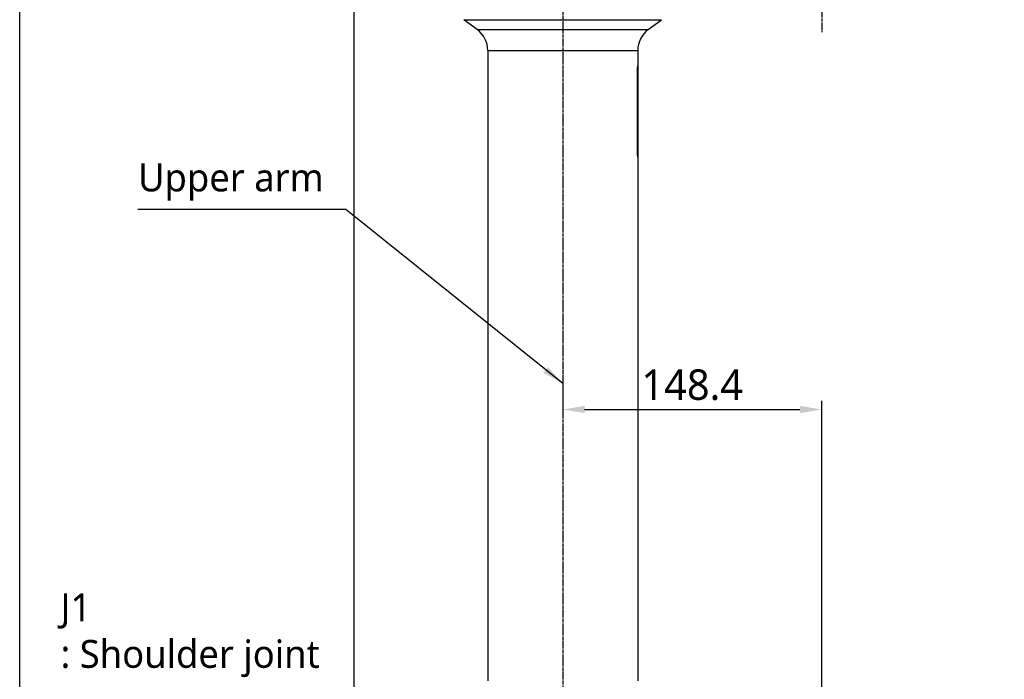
# Model space of a CAD drawing. Header units: millimetres. Extents: x 0 to 4378, y 0 to 2376.
# Tile 235 of 256: x 1153 to 1717, y 773 to 1151. Entities that reach past the tile are written whole.
import ezdxf

# ---------------------------------------------------------------- set-up
doc = ezdxf.new("R2010")
doc.units = ezdxf.units.MM
doc.header["$LTSCALE"] = 0.2
doc.linetypes.add('CENTER2', pattern=[1.125, 0.75, -0.125, 0.125, -0.125])
doc.layers.add('02_Center Line', color=1, linetype='CENTER2')
doc.layers.add('05_Section Line', color=3, linetype='Continuous')
doc.styles.add('Rainbow-4.0 Style', font='malgunsl.ttf')
doc.styles.add('Rainbow-5.0 Style', font='malgunsl.ttf')
doc.dimstyles.new('Rainbow-4.0 Style', dxfattribs={"dimtxt": 3.5, "dimasz": 2.5, "dimexe": 1, "dimexo": 1, "dimgap": 1, "dimtad": 1, "dimdsep": 46, "dimtxsty": 'Rainbow-4.0 Style', "dimcen": 0, "dimclrd": 251, "dimclre": 251, "dimclrt": 7, "dimazin": 3, "dimtp": 0.1, "dimtm": 0.1, "dimtfac": 0.61, "dimtmove": 0, "dimatfit": 3, "dimfxl": 1, "dimlwd": -1, "dimlwe": -1, "dimarcsym": 1})
doc.dimstyles.new('Rainbow-5.0 Style', dxfattribs={"dimtxt": 4.5, "dimasz": 2.5, "dimexe": 1, "dimexo": 1, "dimgap": 1, "dimtad": 1, "dimdsep": 46, "dimtxsty": 'Rainbow-5.0 Style', "dimcen": 0, "dimclrd": 251, "dimclre": 251, "dimclrt": 7, "dimazin": 3, "dimtp": 0.1, "dimtm": 0.1, "dimtfac": 0.61, "dimtmove": 0, "dimatfit": 3, "dimfxl": 1, "dimlwd": -1, "dimlwe": -1, "dimarcsym": 1})

# ---------------------------------------------------------------- blocks, each defined once
blk = doc.blocks.new('*D122')
at = {"color": 251, "linetype": 'ByBlock', "transparency": 16777216}
for p, q in [((1621.7, 1236.01), (1778.89, 1236.01)), ((1773.89, 681.61), (1773.89, 1223.51)), ((1676.76, 669.11), (1778.89, 669.11))]:
    blk.add_line(p, q, dxfattribs=at)
at = {"color": 251, "transparency": 16777216}
for points in [[(1771.81, 1223.51), (1775.98, 1223.51), (1773.89, 1236.01)], [(1771.81, 681.61), (1775.98, 681.61), (1773.89, 669.11)]]:
    blk.add_solid(points, dxfattribs=at)
at = {"layer": 'Defpoints', "color": 0, "transparency": 16777216}
for p in [(1616.7, 1236.01), (1773.89, 1236.01), (1671.76, 669.11)]:
    blk.add_point(p, dxfattribs=at)
at = {"color": 7, "transparency": 16777216, "insert": (1759.84, 952.56), "char_height": 17.5, "attachment_point": 5, "rotation": 90, "style": 'Rainbow-4.0 Style'}
blk.add_mtext('566.9', dxfattribs=at)
blk = doc.blocks.new('*D124')
at = {"color": 251, "linetype": 'ByBlock', "transparency": 16777216}
for p, q in [((1483.19, 1869.11), (1834.85, 1869.11)), ((1829.85, 681.61), (1829.85, 1856.61)), ((1617.14, 669.11), (1834.85, 669.11))]:
    blk.add_line(p, q, dxfattribs=at)
at = {"color": 251, "transparency": 16777216}
for points in [[(1827.77, 1856.61), (1831.94, 1856.61), (1829.85, 1869.11)], [(1827.77, 681.61), (1831.94, 681.61), (1829.85, 669.11)]]:
    blk.add_solid(points, dxfattribs=at)
at = {"layer": 'Defpoints', "color": 0, "transparency": 16777216}
for p in [(1478.19, 1869.11), (1829.85, 1869.11), (1612.14, 669.11)]:
    blk.add_point(p, dxfattribs=at)
at = {"color": 7, "transparency": 16777216, "insert": (1815.75, 1269.11), "char_height": 17.5, "attachment_point": 5, "rotation": 90, "style": 'Rainbow-4.0 Style'}
blk.add_mtext('1200', dxfattribs=at)
blk = doc.blocks.new('*D129')
at = {"color": 251, "linetype": 'ByBlock', "transparency": 16777216}
for p, q in [((1463.74, 947.56), (1463.74, 922.46)), ((1612.14, 724.67), (1612.14, 932.46)), ((1476.24, 927.46), (1599.64, 927.46))]:
    blk.add_line(p, q, dxfattribs=at)
at = {"color": 251, "transparency": 16777216}
for points in [[(1476.24, 929.54), (1476.24, 925.38), (1463.74, 927.46)], [(1599.64, 929.54), (1599.64, 925.38), (1612.14, 927.46)]]:
    blk.add_solid(points, dxfattribs=at)
at = {"layer": 'Defpoints', "color": 0, "transparency": 16777216}
for p in [(1463.74, 952.56), (1612.14, 927.46), (1612.14, 719.67)]:
    blk.add_point(p, dxfattribs=at)
at = {"color": 7, "transparency": 16777216, "insert": (1537.94, 941.56), "char_height": 17.5, "attachment_point": 5, "style": 'Rainbow-4.0 Style'}
blk.add_mtext('148.4', dxfattribs=at)
blk = doc.blocks.new('A$C078f5041')
for p, q in [((-205, 651.1), (-91.8, 651.1)), ((-197.4, 645.4), (-205, 651.1)), ((-99.4, 645.4), (-91.8, 651.1)), ((-197.4, 645.4), (-99.4, 645.4)), ((-191.4, 633.4), (-105.4, 633.4)), ((-191.4, 633.4), (-191.4, 271.9)), ((-105.4, 633.4), (-105.4, 271.9)), ((-191.27, 621.2), (-191.4, 621.2)), ((-191.27, 621.2), (-191.27, 575.6)), ((-105.53, 621.2), (-105.4, 621.2)), ((-105.53, 575.6), (-105.53, 621.2)), ((-191.27, 575.6), (-191.4, 575.6)), ((-105.53, 575.6), (-105.4, 575.6))]:
    blk.add_line(p, q)
for centre, start, end in [((-206.4, 633.4), 0, 53.1301), ((-90.4, 633.4), 126.8699, 180)]:
    blk.add_arc(centre, 15, start, end)
for points, knots in [([(-191.4, 624.55), (-191.4, 624.55), (-191.39, 624.47), (-191.37, 624.12), (-191.35, 623.87), (-191.32, 623.27), (-191.3, 622.89), (-191.28, 622.07), (-191.27, 621.62), (-191.27, 621.2)], [0.5049797, 0.5049797, 0.5049797, 0.5049797, 0.6312246, 0.6312246, 0.7574695, 0.7574695, 0.8837145, 0.8837145, 1.0099595, 1.0099595, 1.0099595, 1.0099595]), ([(-105.53, 621.2), (-105.53, 621.62), (-105.52, 622.07), (-105.5, 622.89), (-105.48, 623.27), (-105.45, 623.87), (-105.43, 624.12), (-105.41, 624.47), (-105.4, 624.55), (-105.4, 624.55)], [0, 0, 0, 0, 0.126245, 0.126245, 0.25249, 0.25249, 0.3787349, 0.3787349, 0.5049797, 0.5049797, 0.5049797, 0.5049797]), ([(-191.27, 575.6), (-191.27, 575.18), (-191.28, 574.73), (-191.3, 573.91), (-191.32, 573.53), (-191.35, 572.93), (-191.37, 572.68), (-191.39, 572.33), (-191.4, 572.25), (-191.4, 572.25)], [1.0099595, 1.0099595, 1.0099595, 1.0099595, 1.1362045, 1.1362045, 1.2624495, 1.2624495, 1.3886944, 1.3886944, 1.5149392, 1.5149392, 1.5149392, 1.5149392]), ([(-105.4, 572.25), (-105.4, 572.25), (-105.41, 572.33), (-105.43, 572.68), (-105.45, 572.93), (-105.48, 573.53), (-105.5, 573.91), (-105.52, 574.73), (-105.53, 575.18), (-105.53, 575.6)], [1.5149392, 1.5149392, 1.5149392, 1.5149392, 1.6411841, 1.6411841, 1.7674289, 1.7674289, 1.893674, 1.893674, 2.019919, 2.019919, 2.019919, 2.019919])]:
    blk.add_open_spline(points, degree=3, knots=knots)
at = {"layer": '02_Center Line', "ltscale": 11.288275}
for p, q in [((0, 1340.15), (0, 643.96)), ((-148.4, 828.08), (-148.4, 79.57))]:
    blk.add_line(p, q, dxfattribs=at)

msp = doc.modelspace()

# ---------------------------------------------------------------- linework, layer by layer
at = {"layer": '05_Section Line'}
msp.add_lwpolyline([(1152.522, 1417.458), (1343.976, 1417.458), (1343.976, 727.359), (1152.522, 727.359)], close=True, dxfattribs=at)

# ---------------------------------------------------------------- block references
msp.add_blockref('A$C078f5041', (1612.144, 499.915))

# ---------------------------------------------------------------- texts
at = {"color": 7, "char_height": 16, "attachment_point": 7, "style": 'Rainbow-5.0 Style'}
for s, insert in [('Upper arm', (1220.301, 1047.162)), ('J1\\P: Shoulder joint', (1175.925, 773.946))]:
    msp.add_mtext(s, dxfattribs=dict(at, insert=insert))

# ---------------------------------------------------------------- dimensions: what is measured, and where the dimension line sits
for base, p1, p2, picture, middle in [((1829.854, 1869.115), (1612.144, 669.115), (1478.192, 1869.115), '*D124', (1815.753, 1269.115)), ((1773.892, 1236.015), (1671.759, 669.115), (1616.699, 1236.015), '*D122', (1759.845, 952.565))]:
    dim = msp.add_linear_dim(base=base, p1=p1, p2=p2, angle=90, dimstyle='Rainbow-4.0 Style', override={"dimscale": 5})
    dim.commit()
    dim.dimension.update_dxf_attribs({"geometry": picture, "text_midpoint": middle})
dim = msp.add_linear_dim(base=(1612.144, 927.458), p1=(1463.744, 952.565), p2=(1612.144, 719.668), dimstyle='Rainbow-4.0 Style', override={"dimscale": 5})
dim.commit()
dim.dimension.update_dxf_attribs({"geometry": '*D129', "text_midpoint": (1537.944, 941.559)})

# ---------------------------------------------------------------- leaders
at = {"annotation_type": 0, "has_hookline": 1, "hookline_direction": 1, "text_width": 101.602}
msp.add_leader([(1463.745, 942.332), (1339.402, 1042.162), (1326.902, 1042.162)], dimstyle='Rainbow-5.0 Style', override={"dimscale": 5, "dimgap": 1, "dimtad": 1}, dxfattribs=at)

doc.saveas('drawing.dxf')
